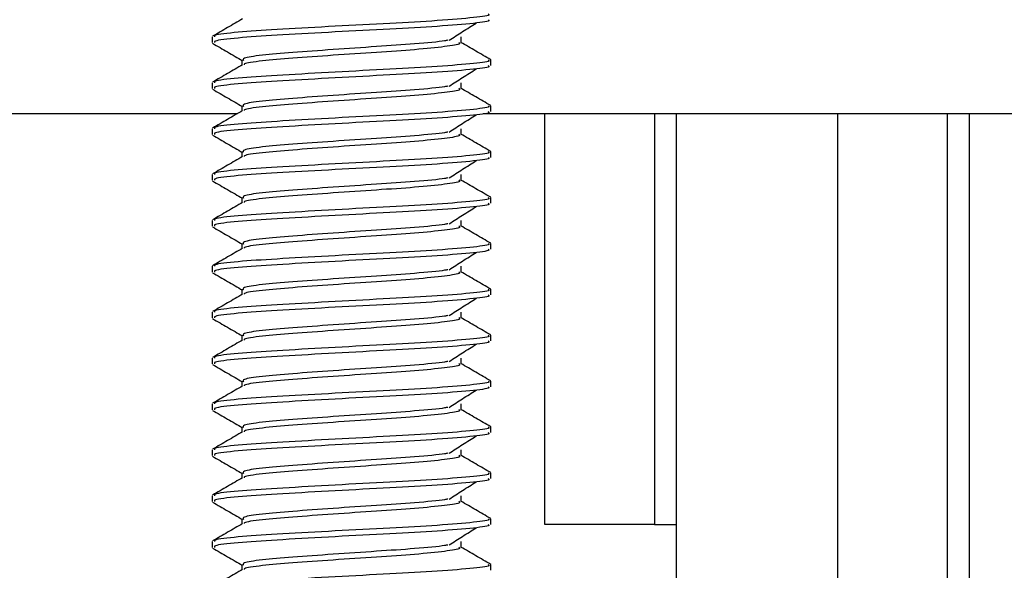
# Paper-space layout 'Sheet2' of a CAD drawing. Header units: millimetres. Extents: x 0 to 1118, y 0 to 864.
# Tile 65 of 232: x 471.18 to 476.86, y 317.7 to 320.88. Entities that reach past the tile are written whole.
import ezdxf

# ---------------------------------------------------------------- set-up
doc = ezdxf.new("R2010")
doc.units = ezdxf.units.MM

psp = doc.layouts.new('Sheet2')

# ---------------------------------------------------------------- linework, layer by layer
at = {"color": 7, "linetype": 'Continuous', "lineweight": 30}
for p, q in [((472.2901, 320.7788), (472.2901, 320.7457)), ((473.727, 320.7457), (473.727, 320.7788)), ((472.462, 320.6465), (472.462, 320.6156)), ((473.8988, 320.6134), (473.8988, 320.6465)), ((472.2901, 320.5142), (472.2901, 320.4811)), ((473.727, 320.4811), (473.727, 320.5142)), ((472.462, 320.3819), (472.462, 320.351)), ((473.8988, 320.3488), (473.8988, 320.3819)), ((433.894, 320.3371), (472.4381, 320.3371)), ((473.8549, 320.3371), (488.9943, 320.3371)), ((474.2108, 317.9664), (474.2108, 320.3371)), ((474.8433, 320.3371), (474.8433, 317.9664)), ((475.9016, 315.9734), (475.9016, 320.3371)), ((476.5341, 315.9734), (476.5341, 320.3371)), ((472.2901, 320.2496), (472.2901, 320.2165)), ((473.727, 320.2165), (473.727, 320.2496)), ((472.462, 320.1173), (472.462, 320.0864)), ((473.8988, 320.0842), (473.8988, 320.1173)), ((472.2901, 319.985), (472.2901, 319.9519)), ((473.727, 319.9519), (473.727, 319.985)), ((472.462, 319.8527), (472.462, 319.8218)), ((473.8988, 319.8197), (473.8988, 319.8527)), ((472.2901, 319.7204), (472.2901, 319.6874)), ((473.727, 319.6874), (473.727, 319.7204)), ((472.462, 319.5881), (472.462, 319.5572)), ((473.8988, 319.5551), (473.8988, 319.5881)), ((472.2901, 319.4559), (472.2901, 319.4228)), ((473.727, 319.4228), (473.727, 319.4559)), ((472.462, 319.3236), (472.462, 319.2926)), ((473.8988, 319.2905), (473.8988, 319.3236)), ((472.2901, 319.1913), (472.2901, 319.1582)), ((473.727, 319.1582), (473.727, 319.1913)), ((472.462, 319.059), (472.462, 319.0281)), ((473.8988, 319.0259), (473.8988, 319.059)), ((472.2901, 318.9267), (472.2901, 318.8936)), ((473.727, 318.8936), (473.727, 318.9267)), ((472.462, 318.7944), (472.462, 318.7635)), ((473.8988, 318.7613), (473.8988, 318.7944)), ((472.2901, 318.6621), (472.2901, 318.629)), ((473.727, 318.629), (473.727, 318.6621)), ((472.462, 318.5298), (472.462, 318.4989)), ((473.8988, 318.4967), (473.8988, 318.5298)), ((472.2901, 318.3975), (472.2901, 318.3644)), ((473.727, 318.3644), (473.727, 318.3975)), ((472.462, 318.2652), (472.462, 318.2343)), ((473.8988, 318.2322), (473.8988, 318.2652)), ((472.2901, 318.1329), (472.2901, 318.0999)), ((473.727, 318.0999), (473.727, 318.1329)), ((472.462, 318.0006), (472.462, 317.9697)), ((473.8988, 317.9676), (473.8988, 318.0006)), ((474.8433, 317.9664), (474.2108, 317.9664)), ((474.8433, 317.9664), (474.9703, 317.9664)), ((474.9703, 315.9734), (474.9703, 317.9664)), ((472.2901, 317.8684), (472.2901, 317.8353)), ((473.727, 317.8353), (473.727, 317.8684)), ((472.462, 317.7361), (472.462, 317.7051)), ((473.8988, 317.703), (473.8988, 317.7361))]:
    psp.add_line(p, q, dxfattribs=at)
at = {"color": 8, "linetype": 'Continuous', "lineweight": 30}
for p, q in [((474.9703, 317.9664), (474.9703, 320.3371)), ((476.6611, 315.9734), (476.6611, 320.3371))]:
    psp.add_line(p, q, dxfattribs=at)
at = {"color": 7, "linetype": 'Continuous', "lineweight": 30}
for points, knots in [([(472.4665, 320.8828), (472.4377, 320.866), (472.3802, 320.8326), (472.3226, 320.7992), (472.2938, 320.7825)], [0, 0, 0, 0, 0.499797, 1, 1, 1, 1]), ([(473.8839, 320.9111), (473.8874, 320.9088), (473.8992, 320.901), (473.7896, 320.8883), (473.575, 320.8702), (473.2794, 320.8553), (472.9583, 320.838), (472.6561, 320.8208), (472.4257, 320.8059), (472.2978, 320.7903), (472.3031, 320.7818), (472.305, 320.7788)], [0, 0, 0, 0, 0.052831, 0.176923, 0.304274, 0.426585, 0.552832, 0.679078, 0.801388, 0.928739, 1, 1, 1, 1]), ([(473.8839, 320.878), (473.8874, 320.8757), (473.8992, 320.868), (473.7896, 320.8552), (473.575, 320.8371), (473.2794, 320.8222), (472.9583, 320.805), (472.6561, 320.7877), (472.4257, 320.7728), (472.2978, 320.7572), (472.3031, 320.7487), (472.305, 320.7457)], [0, 0, 0, 0, 0.052831, 0.176923, 0.304274, 0.426585, 0.552832, 0.679078, 0.801388, 0.928739, 1, 1, 1, 1]), ([(473.658, 320.7594), (473.684, 320.776), (473.736, 320.8092), (473.7884, 320.8424), (473.8145, 320.859)], [0, 0, 0, 0, 0.499956, 1, 1, 1, 1]), ([(473.6501, 320.7592), (473.6444, 320.758), (473.6114, 320.7514), (473.4668, 320.7379), (473.2414, 320.723), (472.9869, 320.7057), (472.7502, 320.6885), (472.5676, 320.6736), (472.4623, 320.6566), (472.469, 320.6469), (472.472, 320.6427)], [0, 0, 0, 0, 0.030061, 0.174973, 0.314133, 0.457783, 0.601433, 0.740592, 0.885503, 1, 1, 1, 1]), ([(472.2932, 320.7419), (472.322, 320.7252), (472.3796, 320.6918), (472.4372, 320.6584), (472.4659, 320.6417)], [0, 0, 0, 0, 0.500263, 1, 1, 1, 1]), ([(473.7145, 320.7474), (473.7183, 320.7445), (473.7292, 320.7362), (473.6417, 320.7229), (473.4722, 320.7048), (473.2398, 320.6899), (472.9875, 320.6727), (472.7493, 320.6554), (472.5704, 320.6405), (472.4749, 320.6267), (472.4757, 320.6198), (472.4758, 320.6183)], [0, 0, 0, 0, 0.067725, 0.194916, 0.325461, 0.450823, 0.580231, 0.709638, 0.835, 0.965544, 1, 1, 1, 1]), ([(473.8984, 320.6475), (473.8697, 320.6641), (473.8124, 320.6974), (473.755, 320.7306), (473.7263, 320.7473)], [0, 0, 0, 0, 0.500069, 1, 1, 1, 1]), ([(473.8839, 320.6465), (473.8874, 320.6442), (473.8992, 320.6365), (473.7896, 320.6237), (473.575, 320.6056), (473.2794, 320.5907), (472.9583, 320.5735), (472.6561, 320.5562), (472.4257, 320.5413), (472.2978, 320.5257), (472.3031, 320.5172), (472.305, 320.5142)], [0, 0, 0, 0, 0.052831, 0.176923, 0.304274, 0.426585, 0.552832, 0.679078, 0.801388, 0.928739, 1, 1, 1, 1]), ([(472.4665, 320.6182), (472.4377, 320.6015), (472.3802, 320.568), (472.3226, 320.5346), (472.2938, 320.5179)], [0, 0, 0, 0, 0.499785, 1, 1, 1, 1]), ([(473.8839, 320.6134), (473.8874, 320.6111), (473.8992, 320.6034), (473.7896, 320.5906), (473.575, 320.5725), (473.2794, 320.5576), (472.9583, 320.5404), (472.6561, 320.5231), (472.4257, 320.5082), (472.2978, 320.4926), (472.3031, 320.4842), (472.305, 320.4811)], [0, 0, 0, 0, 0.0528313, 0.1769231, 0.3042739, 0.4265848, 0.552832, 0.6790778, 0.8013883, 0.9287392, 1, 1, 1, 1]), ([(473.658, 320.4948), (473.684, 320.5114), (473.736, 320.5446), (473.7884, 320.5778), (473.8145, 320.5944)], [0, 0, 0, 0, 0.499956, 1, 1, 1, 1]), ([(472.2932, 320.4773), (472.322, 320.4606), (472.3796, 320.4272), (472.4372, 320.3938), (472.4659, 320.3771)], [0, 0, 0, 0, 0.500257, 1, 1, 1, 1]), ([(473.6501, 320.4946), (473.6444, 320.4934), (473.6114, 320.4868), (473.4668, 320.4733), (473.2414, 320.4584), (472.9869, 320.4412), (472.7502, 320.4239), (472.5676, 320.409), (472.4623, 320.3921), (472.469, 320.3824), (472.472, 320.3781)], [0, 0, 0, 0, 0.030061, 0.174973, 0.314133, 0.457783, 0.601433, 0.740593, 0.885504, 1, 1, 1, 1]), ([(473.7145, 320.4828), (473.7183, 320.48), (473.7292, 320.4717), (473.6417, 320.4583), (473.4722, 320.4403), (473.2398, 320.4253), (472.9875, 320.4081), (472.7493, 320.3908), (472.5704, 320.376), (472.4749, 320.3621), (472.4757, 320.3552), (472.4758, 320.3537)], [0, 0, 0, 0, 0.067725, 0.194916, 0.325461, 0.450823, 0.580231, 0.709638, 0.835, 0.965544, 1, 1, 1, 1]), ([(473.8984, 320.3829), (473.8697, 320.3995), (473.8124, 320.4328), (473.755, 320.466), (473.7263, 320.4827)], [0, 0, 0, 0, 0.500063, 1, 1, 1, 1]), ([(473.8839, 320.3819), (473.8874, 320.3796), (473.8992, 320.3719), (473.7896, 320.3591), (473.575, 320.341), (473.2794, 320.3261), (472.9583, 320.3089), (472.6561, 320.2916), (472.4257, 320.2767), (472.2978, 320.2611), (472.3031, 320.2526), (472.305, 320.2496)], [0, 0, 0, 0, 0.052831, 0.176923, 0.304274, 0.426585, 0.552832, 0.679078, 0.801388, 0.928739, 1, 1, 1, 1]), ([(472.4665, 320.3536), (472.4377, 320.3369), (472.3802, 320.3034), (472.3226, 320.27), (472.2938, 320.2533)], [0, 0, 0, 0, 0.499785, 1, 1, 1, 1]), ([(473.8839, 320.3488), (473.8874, 320.3465), (473.8992, 320.3388), (473.7896, 320.326), (473.575, 320.308), (473.2794, 320.2931), (472.9583, 320.2758), (472.6561, 320.2585), (472.4257, 320.2436), (472.2978, 320.2281), (472.3031, 320.2196), (472.305, 320.2165)], [0, 0, 0, 0, 0.052831, 0.176923, 0.304274, 0.426585, 0.552832, 0.679078, 0.801388, 0.928739, 1, 1, 1, 1]), ([(473.658, 320.2302), (473.684, 320.2468), (473.736, 320.28), (473.7884, 320.3133), (473.8145, 320.3299)], [0, 0, 0, 0, 0.499956, 1, 1, 1, 1]), ([(472.2932, 320.2127), (472.322, 320.196), (472.3796, 320.1627), (472.4372, 320.1292), (472.4659, 320.1125)], [0, 0, 0, 0, 0.500257, 1, 1, 1, 1]), ([(473.6501, 320.23), (473.6444, 320.2289), (473.6114, 320.2222), (473.4668, 320.2087), (473.2414, 320.1939), (472.9869, 320.1766), (472.7502, 320.1593), (472.5676, 320.1444), (472.4623, 320.1275), (472.469, 320.1178), (472.472, 320.1135)], [0, 0, 0, 0, 0.030061, 0.174973, 0.314133, 0.457783, 0.601433, 0.740593, 0.885504, 1, 1, 1, 1]), ([(473.7145, 320.2183), (473.7183, 320.2154), (473.7292, 320.2071), (473.6417, 320.1937), (473.4722, 320.1757), (473.2398, 320.1608), (472.9875, 320.1435), (472.7493, 320.1262), (472.5704, 320.1114), (472.4749, 320.0975), (472.4757, 320.0906), (472.4758, 320.0891)], [0, 0, 0, 0, 0.067725, 0.194916, 0.325461, 0.450823, 0.580231, 0.709638, 0.835, 0.965544, 1, 1, 1, 1]), ([(473.8984, 320.1183), (473.8697, 320.1349), (473.8124, 320.1682), (473.755, 320.2015), (473.7263, 320.2181)], [0, 0, 0, 0, 0.500075, 1, 1, 1, 1]), ([(472.4665, 320.089), (472.4377, 320.0723), (472.3802, 320.0389), (472.3226, 320.0055), (472.2938, 319.9888)], [0, 0, 0, 0, 0.499785, 1, 1, 1, 1]), ([(473.8839, 320.1173), (473.8874, 320.115), (473.8992, 320.1073), (473.7896, 320.0945), (473.575, 320.0765), (473.2794, 320.0615), (472.9583, 320.0443), (472.6561, 320.027), (472.4257, 320.0121), (472.2978, 319.9966), (472.3031, 319.9881), (472.305, 319.985)], [0, 0, 0, 0, 0.052831, 0.176923, 0.304274, 0.426585, 0.552832, 0.679078, 0.801388, 0.928739, 1, 1, 1, 1]), ([(473.8839, 320.0842), (473.8874, 320.0819), (473.8992, 320.0742), (473.7896, 320.0614), (473.575, 320.0434), (473.2794, 320.0285), (472.9583, 320.0112), (472.6561, 319.9939), (472.4257, 319.9791), (472.2978, 319.9635), (472.3031, 319.955), (472.305, 319.9519)], [0, 0, 0, 0, 0.052831, 0.176923, 0.304274, 0.426585, 0.552832, 0.679078, 0.801388, 0.928739, 1, 1, 1, 1]), ([(473.658, 319.9656), (473.684, 319.9822), (473.736, 320.0155), (473.7884, 320.0487), (473.8145, 320.0653)], [0, 0, 0, 0, 0.499956, 1, 1, 1, 1]), ([(473.6501, 319.9654), (473.6444, 319.9643), (473.6114, 319.9576), (473.4668, 319.9441), (473.2414, 319.9293), (472.9869, 319.912), (472.7502, 319.8947), (472.5676, 319.8798), (472.4623, 319.8629), (472.469, 319.8532), (472.472, 319.8489)], [0, 0, 0, 0, 0.030061, 0.174973, 0.314132, 0.457783, 0.601433, 0.740592, 0.885503, 1, 1, 1, 1]), ([(472.2932, 319.9481), (472.322, 319.9314), (472.3796, 319.8981), (472.4372, 319.8647), (472.4659, 319.848)], [0, 0, 0, 0, 0.500263, 1, 1, 1, 1]), ([(473.7145, 319.9537), (473.7183, 319.9508), (473.7292, 319.9425), (473.6417, 319.9291), (473.4722, 319.9111), (473.2398, 319.8962), (472.9875, 319.8789), (472.7493, 319.8616), (472.5704, 319.8468), (472.4749, 319.8329), (472.4757, 319.826), (472.4758, 319.8246)], [0, 0, 0, 0, 0.067725, 0.194916, 0.325461, 0.450823, 0.580231, 0.709638, 0.835, 0.965544, 1, 1, 1, 1]), ([(473.8984, 319.8537), (473.8697, 319.8704), (473.8124, 319.9036), (473.755, 319.9369), (473.7263, 319.9535)], [0, 0, 0, 0, 0.500069, 1, 1, 1, 1]), ([(473.8839, 319.8527), (473.8874, 319.8504), (473.8992, 319.8427), (473.7896, 319.8299), (473.575, 319.8119), (473.2794, 319.797), (472.9583, 319.7797), (472.6561, 319.7624), (472.4257, 319.7475), (472.2978, 319.732), (472.3031, 319.7235), (472.305, 319.7204)], [0, 0, 0, 0, 0.052831, 0.176923, 0.304274, 0.426585, 0.552832, 0.679078, 0.801388, 0.928739, 1, 1, 1, 1]), ([(472.4665, 319.8244), (472.4377, 319.8077), (472.3802, 319.7743), (472.3226, 319.7409), (472.2938, 319.7242)], [0, 0, 0, 0, 0.499785, 1, 1, 1, 1]), ([(473.8839, 319.8197), (473.8874, 319.8174), (473.8992, 319.8096), (473.7896, 319.7969), (473.575, 319.7788), (473.2794, 319.7639), (472.9583, 319.7466), (472.6561, 319.7294), (472.4257, 319.7145), (472.2978, 319.6989), (472.3031, 319.6904), (472.305, 319.6874)], [0, 0, 0, 0, 0.0528313, 0.1769231, 0.3042739, 0.4265848, 0.552832, 0.6790778, 0.8013883, 0.9287392, 1, 1, 1, 1]), ([(473.658, 319.7011), (473.684, 319.7177), (473.736, 319.7509), (473.7884, 319.7841), (473.8145, 319.8007)], [0, 0, 0, 0, 0.499956, 1, 1, 1, 1]), ([(472.2932, 319.6836), (472.322, 319.6669), (472.3796, 319.6335), (472.4372, 319.6001), (472.4659, 319.5834)], [0, 0, 0, 0, 0.500257, 1, 1, 1, 1]), ([(473.6501, 319.7008), (473.6444, 319.6997), (473.6114, 319.6931), (473.4668, 319.6795), (473.2414, 319.6647), (472.9869, 319.6474), (472.7502, 319.6301), (472.5676, 319.6152), (472.4623, 319.5983), (472.469, 319.5886), (472.472, 319.5843)], [0, 0, 0, 0, 0.030061, 0.174973, 0.314133, 0.457783, 0.601433, 0.740593, 0.885504, 1, 1, 1, 1]), ([(473.7145, 319.6891), (473.7183, 319.6862), (473.7292, 319.6779), (473.6417, 319.6646), (473.4722, 319.6465), (473.2398, 319.6316), (472.9875, 319.6143), (472.7493, 319.5971), (472.5704, 319.5822), (472.4749, 319.5683), (472.4757, 319.5614), (472.4758, 319.56)], [0, 0, 0, 0, 0.067725, 0.194916, 0.325461, 0.450823, 0.580231, 0.709638, 0.835, 0.965544, 1, 1, 1, 1]), ([(473.8984, 319.5891), (473.8697, 319.6058), (473.8124, 319.639), (473.755, 319.6723), (473.7263, 319.6889)], [0, 0, 0, 0, 0.500063, 1, 1, 1, 1]), ([(473.8839, 319.5881), (473.8874, 319.5858), (473.8992, 319.5781), (473.7896, 319.5653), (473.575, 319.5473), (473.2794, 319.5324), (472.9583, 319.5151), (472.6561, 319.4978), (472.4257, 319.483), (472.2978, 319.4674), (472.3031, 319.4589), (472.305, 319.4559)], [0, 0, 0, 0, 0.052831, 0.176923, 0.304274, 0.426585, 0.552832, 0.679078, 0.801388, 0.928739, 1, 1, 1, 1]), ([(472.4665, 319.5598), (472.4377, 319.5431), (472.3802, 319.5097), (472.3226, 319.4763), (472.2938, 319.4596)], [0, 0, 0, 0, 0.499785, 1, 1, 1, 1]), ([(473.8839, 319.5551), (473.8874, 319.5528), (473.8992, 319.5451), (473.7896, 319.5323), (473.575, 319.5142), (473.2794, 319.4993), (472.9583, 319.482), (472.6561, 319.4648), (472.4257, 319.4499), (472.2978, 319.4343), (472.3031, 319.4258), (472.305, 319.4228)], [0, 0, 0, 0, 0.052831, 0.176923, 0.304274, 0.426585, 0.552832, 0.679078, 0.801388, 0.928739, 1, 1, 1, 1]), ([(473.658, 319.4365), (473.684, 319.4531), (473.736, 319.4863), (473.7884, 319.5195), (473.8145, 319.5361)], [0, 0, 0, 0, 0.499956, 1, 1, 1, 1]), ([(472.2932, 319.419), (472.322, 319.4023), (472.3796, 319.3689), (472.4372, 319.3355), (472.4659, 319.3188)], [0, 0, 0, 0, 0.500257, 1, 1, 1, 1]), ([(473.6501, 319.4362), (473.6444, 319.4351), (473.6114, 319.4285), (473.4668, 319.4149), (473.2414, 319.4001), (472.9869, 319.3828), (472.7502, 319.3656), (472.5676, 319.3506), (472.4623, 319.3337), (472.469, 319.324), (472.472, 319.3197)], [0, 0, 0, 0, 0.030061, 0.174973, 0.314133, 0.457783, 0.601433, 0.740593, 0.885504, 1, 1, 1, 1]), ([(473.7145, 319.4245), (473.7183, 319.4216), (473.7292, 319.4133), (473.6417, 319.4), (473.4722, 319.3819), (473.2398, 319.367), (472.9875, 319.3498), (472.7493, 319.3325), (472.5704, 319.3176), (472.4749, 319.3038), (472.4757, 319.2968), (472.4758, 319.2954)], [0, 0, 0, 0, 0.067725, 0.194916, 0.325461, 0.450823, 0.580231, 0.709638, 0.835, 0.965544, 1, 1, 1, 1]), ([(473.8984, 319.3246), (473.8697, 319.3412), (473.8124, 319.3744), (473.755, 319.4077), (473.7263, 319.4243)], [0, 0, 0, 0, 0.500075, 1, 1, 1, 1]), ([(472.4665, 319.2953), (472.4377, 319.2785), (472.3802, 319.2451), (472.3226, 319.2117), (472.2938, 319.195)], [0, 0, 0, 0, 0.499785, 1, 1, 1, 1]), ([(473.8839, 319.3236), (473.8874, 319.3213), (473.8992, 319.3136), (473.7896, 319.3008), (473.575, 319.2827), (473.2794, 319.2678), (472.9583, 319.2505), (472.6561, 319.2333), (472.4257, 319.2184), (472.2978, 319.2028), (472.3031, 319.1943), (472.305, 319.1913)], [0, 0, 0, 0, 0.052831, 0.176923, 0.304274, 0.426585, 0.552832, 0.679078, 0.801388, 0.928739, 1, 1, 1, 1]), ([(473.8839, 319.2905), (473.8874, 319.2882), (473.8992, 319.2805), (473.7896, 319.2677), (473.575, 319.2496), (473.2794, 319.2347), (472.9583, 319.2175), (472.6561, 319.2002), (472.4257, 319.1853), (472.2978, 319.1697), (472.3031, 319.1612), (472.305, 319.1582)], [0, 0, 0, 0, 0.052831, 0.176923, 0.304274, 0.426585, 0.552832, 0.679078, 0.801388, 0.928739, 1, 1, 1, 1]), ([(473.658, 319.1719), (473.684, 319.1885), (473.736, 319.2217), (473.7884, 319.2549), (473.8145, 319.2715)], [0, 0, 0, 0, 0.499956, 1, 1, 1, 1]), ([(473.6501, 319.1717), (473.6444, 319.1705), (473.6114, 319.1639), (473.4668, 319.1504), (473.2414, 319.1355), (472.9869, 319.1182), (472.7502, 319.101), (472.5676, 319.0861), (472.4623, 319.0691), (472.469, 319.0594), (472.472, 319.0552)], [0, 0, 0, 0, 0.030061, 0.174973, 0.314132, 0.457783, 0.601433, 0.740592, 0.885503, 1, 1, 1, 1]), ([(472.2932, 319.1544), (472.322, 319.1377), (472.3796, 319.1043), (472.4372, 319.0709), (472.4659, 319.0542)], [0, 0, 0, 0, 0.5002505, 1, 1, 1, 1]), ([(473.7145, 319.1599), (473.7183, 319.157), (473.7292, 319.1487), (473.6417, 319.1354), (473.4722, 319.1173), (473.2398, 319.1024), (472.9875, 319.0852), (472.7493, 319.0679), (472.5704, 319.053), (472.4749, 319.0392), (472.4757, 319.0323), (472.4758, 319.0308)], [0, 0, 0, 0, 0.067725, 0.194916, 0.325461, 0.450823, 0.580231, 0.709638, 0.835, 0.965544, 1, 1, 1, 1]), ([(473.8984, 319.06), (473.8697, 319.0766), (473.8124, 319.1099), (473.755, 319.1431), (473.7263, 319.1598)], [0, 0, 0, 0, 0.500069, 1, 1, 1, 1]), ([(473.8839, 319.059), (473.8874, 319.0567), (473.8992, 319.049), (473.7896, 319.0362), (473.575, 319.0181), (473.2794, 319.0032), (472.9583, 318.986), (472.6561, 318.9687), (472.4257, 318.9538), (472.2978, 318.9382), (472.3031, 318.9297), (472.305, 318.9267)], [0, 0, 0, 0, 0.052831, 0.176923, 0.304274, 0.426585, 0.552832, 0.679078, 0.801388, 0.928739, 1, 1, 1, 1]), ([(472.4665, 319.0307), (472.4377, 319.014), (472.3802, 318.9805), (472.3226, 318.9471), (472.2938, 318.9304)], [0, 0, 0, 0, 0.499785, 1, 1, 1, 1]), ([(473.8839, 319.0259), (473.8874, 319.0236), (473.8992, 319.0159), (473.7896, 319.0031), (473.575, 318.9851), (473.2794, 318.9701), (472.9583, 318.9529), (472.6561, 318.9356), (472.4257, 318.9207), (472.2978, 318.9051), (472.3031, 318.8967), (472.305, 318.8936)], [0, 0, 0, 0, 0.0528313, 0.1769231, 0.3042739, 0.4265848, 0.5528319, 0.6790778, 0.8013883, 0.9287392, 1, 1, 1, 1]), ([(473.658, 318.9073), (473.684, 318.9239), (473.736, 318.9571), (473.7884, 318.9903), (473.8145, 319.0069)], [0, 0, 0, 0, 0.499956, 1, 1, 1, 1]), ([(472.2932, 318.8898), (472.322, 318.8731), (472.3796, 318.8397), (472.4372, 318.8063), (472.4659, 318.7896)], [0, 0, 0, 0, 0.500257, 1, 1, 1, 1]), ([(473.6501, 318.9071), (473.6444, 318.9059), (473.6114, 318.8993), (473.4668, 318.8858), (473.2414, 318.8709), (472.9869, 318.8537), (472.7502, 318.8364), (472.5676, 318.8215), (472.4623, 318.8046), (472.469, 318.7949), (472.472, 318.7906)], [0, 0, 0, 0, 0.030061, 0.174973, 0.314133, 0.457783, 0.601433, 0.740593, 0.885504, 1, 1, 1, 1]), ([(473.7145, 318.8953), (473.7183, 318.8925), (473.7292, 318.8842), (473.6417, 318.8708), (473.4722, 318.8528), (473.2398, 318.8378), (472.9875, 318.8206), (472.7493, 318.8033), (472.5704, 318.7885), (472.4749, 318.7746), (472.4757, 318.7677), (472.4758, 318.7662)], [0, 0, 0, 0, 0.067725, 0.194916, 0.325461, 0.450823, 0.580231, 0.709638, 0.835, 0.965544, 1, 1, 1, 1]), ([(473.8984, 318.7954), (473.8697, 318.812), (473.8124, 318.8453), (473.755, 318.8785), (473.7263, 318.8952)], [0, 0, 0, 0, 0.500063, 1, 1, 1, 1]), ([(473.8839, 318.7944), (473.8874, 318.7921), (473.8992, 318.7844), (473.7896, 318.7716), (473.575, 318.7535), (473.2794, 318.7386), (472.9583, 318.7214), (472.6561, 318.7041), (472.4257, 318.6892), (472.2978, 318.6736), (472.3031, 318.6651), (472.305, 318.6621)], [0, 0, 0, 0, 0.052831, 0.176923, 0.304274, 0.426585, 0.552832, 0.679078, 0.801388, 0.928739, 1, 1, 1, 1]), ([(472.4665, 318.7661), (472.4377, 318.7494), (472.3802, 318.7159), (472.3226, 318.6825), (472.2938, 318.6658)], [0, 0, 0, 0, 0.499785, 1, 1, 1, 1]), ([(473.8839, 318.7613), (473.8874, 318.759), (473.8992, 318.7513), (473.7896, 318.7385), (473.575, 318.7205), (473.2794, 318.7056), (472.9583, 318.6883), (472.6561, 318.671), (472.4257, 318.6561), (472.2978, 318.6406), (472.3031, 318.6321), (472.305, 318.629)], [0, 0, 0, 0, 0.052831, 0.176923, 0.304274, 0.426585, 0.552832, 0.679078, 0.801388, 0.928739, 1, 1, 1, 1]), ([(473.658, 318.6427), (473.684, 318.6593), (473.736, 318.6925), (473.7884, 318.7258), (473.8145, 318.7424)], [0, 0, 0, 0, 0.499956, 1, 1, 1, 1]), ([(472.2932, 318.6252), (472.322, 318.6085), (472.3796, 318.5752), (472.4372, 318.5417), (472.4659, 318.525)], [0, 0, 0, 0, 0.500257, 1, 1, 1, 1]), ([(473.6501, 318.6425), (473.6444, 318.6414), (473.6114, 318.6347), (473.4668, 318.6212), (473.2414, 318.6064), (472.9869, 318.5891), (472.7502, 318.5718), (472.5676, 318.5569), (472.4623, 318.54), (472.469, 318.5303), (472.472, 318.526)], [0, 0, 0, 0, 0.030061, 0.174973, 0.314133, 0.457783, 0.601433, 0.740593, 0.885504, 1, 1, 1, 1]), ([(473.7145, 318.6308), (473.7183, 318.6279), (473.7292, 318.6196), (473.6417, 318.6062), (473.4722, 318.5882), (473.2398, 318.5733), (472.9875, 318.556), (472.7493, 318.5387), (472.5704, 318.5239), (472.4749, 318.51), (472.4757, 318.5031), (472.4758, 318.5016)], [0, 0, 0, 0, 0.067725, 0.194916, 0.325461, 0.450823, 0.580231, 0.709638, 0.835, 0.965544, 1, 1, 1, 1]), ([(473.8984, 318.5308), (473.8697, 318.5474), (473.8124, 318.5807), (473.755, 318.614), (473.7263, 318.6306)], [0, 0, 0, 0, 0.500075, 1, 1, 1, 1]), ([(472.4665, 318.5015), (472.4377, 318.4848), (472.3802, 318.4514), (472.3226, 318.418), (472.2938, 318.4013)], [0, 0, 0, 0, 0.499785, 1, 1, 1, 1]), ([(473.8839, 318.5298), (473.8874, 318.5275), (473.8992, 318.5198), (473.7896, 318.507), (473.575, 318.489), (473.2794, 318.474), (472.9583, 318.4568), (472.6561, 318.4395), (472.4257, 318.4246), (472.2978, 318.4091), (472.3031, 318.4006), (472.305, 318.3975)], [0, 0, 0, 0, 0.052831, 0.176923, 0.304274, 0.426585, 0.552832, 0.679078, 0.801388, 0.928739, 1, 1, 1, 1]), ([(473.8839, 318.4967), (473.8874, 318.4944), (473.8992, 318.4867), (473.7896, 318.4739), (473.575, 318.4559), (473.2794, 318.441), (472.9583, 318.4237), (472.6561, 318.4064), (472.4257, 318.3916), (472.2978, 318.376), (472.3031, 318.3675), (472.305, 318.3644)], [0, 0, 0, 0, 0.052831, 0.176923, 0.304274, 0.426585, 0.552832, 0.679078, 0.801388, 0.928739, 1, 1, 1, 1]), ([(473.658, 318.3781), (473.684, 318.3947), (473.736, 318.428), (473.7884, 318.4612), (473.8145, 318.4778)], [0, 0, 0, 0, 0.499956, 1, 1, 1, 1]), ([(473.6501, 318.3779), (473.6444, 318.3768), (473.6114, 318.3701), (473.4668, 318.3566), (473.2414, 318.3418), (472.9869, 318.3245), (472.7502, 318.3072), (472.5676, 318.2923), (472.4623, 318.2754), (472.469, 318.2657), (472.472, 318.2614)], [0, 0, 0, 0, 0.030061, 0.174973, 0.314132, 0.457783, 0.601433, 0.740592, 0.885503, 1, 1, 1, 1]), ([(472.2932, 318.3606), (472.322, 318.344), (472.3796, 318.3106), (472.4372, 318.2772), (472.4659, 318.2605)], [0, 0, 0, 0, 0.5002505, 1, 1, 1, 1]), ([(473.7145, 318.3662), (473.7183, 318.3633), (473.7292, 318.355), (473.6417, 318.3416), (473.4722, 318.3236), (473.2398, 318.3087), (472.9875, 318.2914), (472.7493, 318.2741), (472.5704, 318.2593), (472.4749, 318.2454), (472.4757, 318.2385), (472.4758, 318.2371)], [0, 0, 0, 0, 0.067725, 0.194916, 0.325461, 0.450823, 0.580231, 0.709638, 0.835, 0.965544, 1, 1, 1, 1]), ([(473.8984, 318.2662), (473.8697, 318.2829), (473.8124, 318.3161), (473.755, 318.3494), (473.7263, 318.366)], [0, 0, 0, 0, 0.500069, 1, 1, 1, 1]), ([(473.8839, 318.2652), (473.8874, 318.2629), (473.8992, 318.2552), (473.7896, 318.2424), (473.575, 318.2244), (473.2794, 318.2095), (472.9583, 318.1922), (472.6561, 318.1749), (472.4257, 318.16), (472.2978, 318.1445), (472.3031, 318.136), (472.305, 318.1329)], [0, 0, 0, 0, 0.052831, 0.176923, 0.304274, 0.426585, 0.552832, 0.679078, 0.801388, 0.928739, 1, 1, 1, 1]), ([(472.4665, 318.2369), (472.4377, 318.2202), (472.3802, 318.1868), (472.3226, 318.1534), (472.2938, 318.1367)], [0, 0, 0, 0, 0.499785, 1, 1, 1, 1]), ([(473.8839, 318.2322), (473.8874, 318.2299), (473.8992, 318.2221), (473.7896, 318.2094), (473.575, 318.1913), (473.2794, 318.1764), (472.9583, 318.1591), (472.6561, 318.1419), (472.4257, 318.127), (472.2978, 318.1114), (472.3031, 318.1029), (472.305, 318.0999)], [0, 0, 0, 0, 0.0528313, 0.1769231, 0.3042739, 0.4265848, 0.5528319, 0.6790778, 0.8013883, 0.9287392, 1, 1, 1, 1]), ([(473.658, 318.1136), (473.684, 318.1302), (473.736, 318.1634), (473.7884, 318.1966), (473.8145, 318.2132)], [0, 0, 0, 0, 0.499956, 1, 1, 1, 1]), ([(472.2932, 318.0961), (472.322, 318.0794), (472.3796, 318.046), (472.4372, 318.0126), (472.4659, 317.9959)], [0, 0, 0, 0, 0.500257, 1, 1, 1, 1]), ([(473.6501, 318.1133), (473.6444, 318.1122), (473.6114, 318.1056), (473.4668, 318.092), (473.2414, 318.0772), (472.9869, 318.0599), (472.7502, 318.0426), (472.5676, 318.0277), (472.4623, 318.0108), (472.469, 318.0011), (472.472, 317.9968)], [0, 0, 0, 0, 0.030061, 0.174973, 0.314133, 0.457783, 0.601433, 0.740593, 0.885504, 1, 1, 1, 1]), ([(473.7145, 318.1016), (473.7183, 318.0987), (473.7292, 318.0904), (473.6417, 318.0771), (473.4722, 318.059), (473.2398, 318.0441), (472.9875, 318.0268), (472.7493, 318.0096), (472.5704, 317.9947), (472.4749, 317.9808), (472.4757, 317.9739), (472.4758, 317.9725)], [0, 0, 0, 0, 0.067725, 0.194916, 0.325461, 0.450823, 0.580231, 0.709638, 0.835, 0.965544, 1, 1, 1, 1]), ([(473.8984, 318.0016), (473.8697, 318.0183), (473.8124, 318.0515), (473.755, 318.0848), (473.7263, 318.1014)], [0, 0, 0, 0, 0.500063, 1, 1, 1, 1]), ([(473.8839, 318.0006), (473.8874, 317.9983), (473.8992, 317.9906), (473.7896, 317.9778), (473.575, 317.9598), (473.2794, 317.9449), (472.9583, 317.9276), (472.6561, 317.9103), (472.4257, 317.8955), (472.2978, 317.8799), (472.3031, 317.8714), (472.305, 317.8684)], [0, 0, 0, 0, 0.052831, 0.176923, 0.304274, 0.426585, 0.552832, 0.679078, 0.801388, 0.928739, 1, 1, 1, 1]), ([(472.4665, 317.9723), (472.4377, 317.9556), (472.3802, 317.9222), (472.3226, 317.8888), (472.2938, 317.8721)], [0, 0, 0, 0, 0.499785, 1, 1, 1, 1]), ([(473.8839, 317.9676), (473.8874, 317.9653), (473.8992, 317.9576), (473.7896, 317.9448), (473.575, 317.9267), (473.2794, 317.9118), (472.9583, 317.8945), (472.6561, 317.8773), (472.4257, 317.8624), (472.2978, 317.8468), (472.3031, 317.8383), (472.305, 317.8353)], [0, 0, 0, 0, 0.052831, 0.176923, 0.304274, 0.426585, 0.552832, 0.679078, 0.801388, 0.928739, 1, 1, 1, 1]), ([(473.658, 317.849), (473.684, 317.8656), (473.736, 317.8988), (473.7884, 317.932), (473.8145, 317.9486)], [0, 0, 0, 0, 0.499956, 1, 1, 1, 1]), ([(472.2932, 317.8315), (472.322, 317.8148), (472.3796, 317.7814), (472.4372, 317.748), (472.4659, 317.7313)], [0, 0, 0, 0, 0.500257, 1, 1, 1, 1]), ([(473.6501, 317.8487), (473.6444, 317.8476), (473.6114, 317.841), (473.4668, 317.8274), (473.2414, 317.8126), (472.9869, 317.7953), (472.7502, 317.7781), (472.5676, 317.7631), (472.4623, 317.7462), (472.469, 317.7365), (472.472, 317.7322)], [0, 0, 0, 0, 0.030061, 0.174973, 0.314133, 0.457783, 0.601433, 0.740593, 0.885504, 1, 1, 1, 1]), ([(473.7145, 317.837), (473.7183, 317.8341), (473.7292, 317.8258), (473.6417, 317.8125), (473.4722, 317.7944), (473.2398, 317.7795), (472.9875, 317.7623), (472.7493, 317.745), (472.5704, 317.7301), (472.4749, 317.7163), (472.4757, 317.7093), (472.4758, 317.7079)], [0, 0, 0, 0, 0.067725, 0.194916, 0.325461, 0.450823, 0.580231, 0.709638, 0.835, 0.965544, 1, 1, 1, 1]), ([(473.8984, 317.7371), (473.8697, 317.7537), (473.8124, 317.7869), (473.755, 317.8202), (473.7263, 317.8368)], [0, 0, 0, 0, 0.500075, 1, 1, 1, 1]), ([(472.4665, 317.7078), (472.4377, 317.691), (472.3802, 317.6576), (472.3226, 317.6242), (472.2938, 317.6075)], [0, 0, 0, 0, 0.499785, 1, 1, 1, 1]), ([(473.8839, 317.7361), (473.8874, 317.7338), (473.8992, 317.7261), (473.7896, 317.7133), (473.575, 317.6952), (473.2794, 317.6803), (472.9583, 317.663), (472.6561, 317.6458), (472.4257, 317.6309), (472.2978, 317.6153), (472.3031, 317.6068), (472.305, 317.6038)], [0, 0, 0, 0, 0.052831, 0.176923, 0.304274, 0.426585, 0.552832, 0.679078, 0.801388, 0.928739, 1, 1, 1, 1])]:
    psp.add_open_spline(points, degree=3, knots=knots, dxfattribs=at)

doc.saveas('drawing.dxf')
